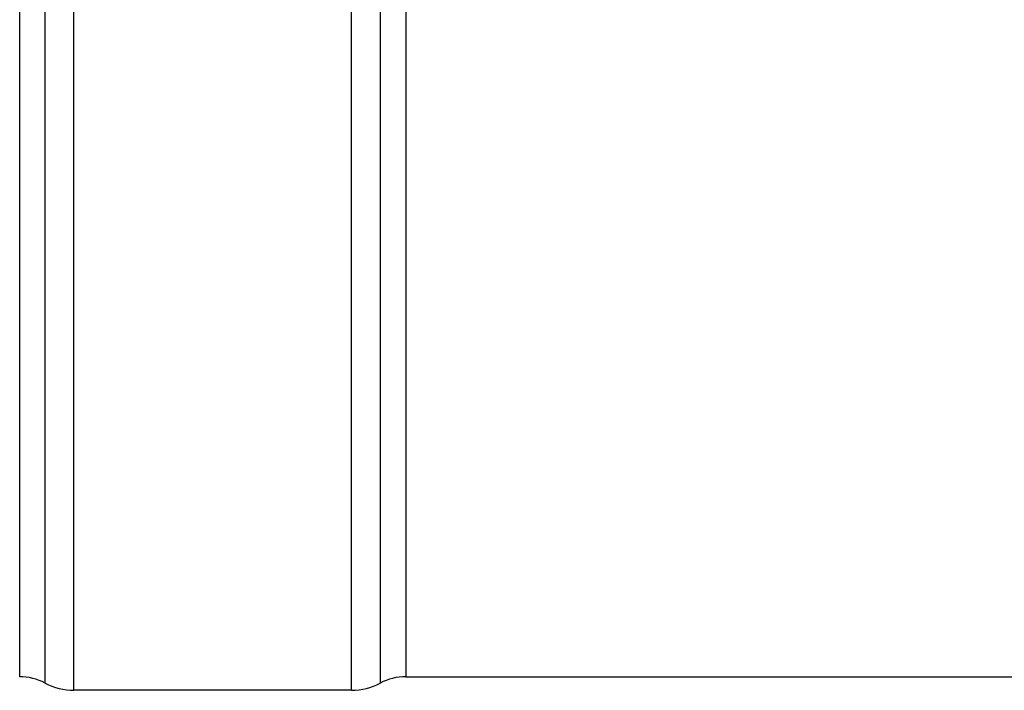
# Model space of a CAD drawing. Header units: millimetres. Extents: x 0 to 297, y 0 to 210.
# Tile 3 of 35: x 40 to 54, y 69 to 78. Entities that reach past the tile are written whole.
import ezdxf

# ---------------------------------------------------------------- set-up
doc = ezdxf.new("R2010")
doc.units = ezdxf.units.MM
doc.header["$LTSCALE"] = 16.335
doc.layers.add('AXES_REF', color=7, linetype='CONTINUOUS')

msp = doc.modelspace()

# ---------------------------------------------------------------- linework, layer by layer
at = {"layer": 'AXES_REF', "color": 9, "linetype": 'Continuous'}
for p, q in [((41.008, 69.028), (41.008, 104.113)), ((44.855, 69.028), (44.855, 104.113)), ((40.611, 69.127), (40.611, 104.014)), ((45.252, 86.421), (45.252, 69.127)), ((45.605, 86.421), (45.605, 69.216))]:
    msp.add_line(p, q, dxfattribs=at)
at = {"layer": 'AXES_REF', "color": 7, "linetype": 'Continuous'}
for p, q in [((40.258, 69.216), (40.258, 103.926)), ((45.605, 69.216), (184.326, 69.216)), ((44.855, 69.028), (41.008, 69.028))]:
    msp.add_line(p, q, dxfattribs=at)
for centre, radius, start, end in [((40.258, 68.466), 0.75, 61.9275, 90), ((45.605, 68.466), 0.75, 90, 118.0725), ((41.008, 69.872), 0.844, 241.9275, 270), ((44.855, 69.872), 0.844, 270, 298.0725)]:
    msp.add_arc(centre, radius, start, end, dxfattribs=at)

doc.saveas('drawing.dxf')
